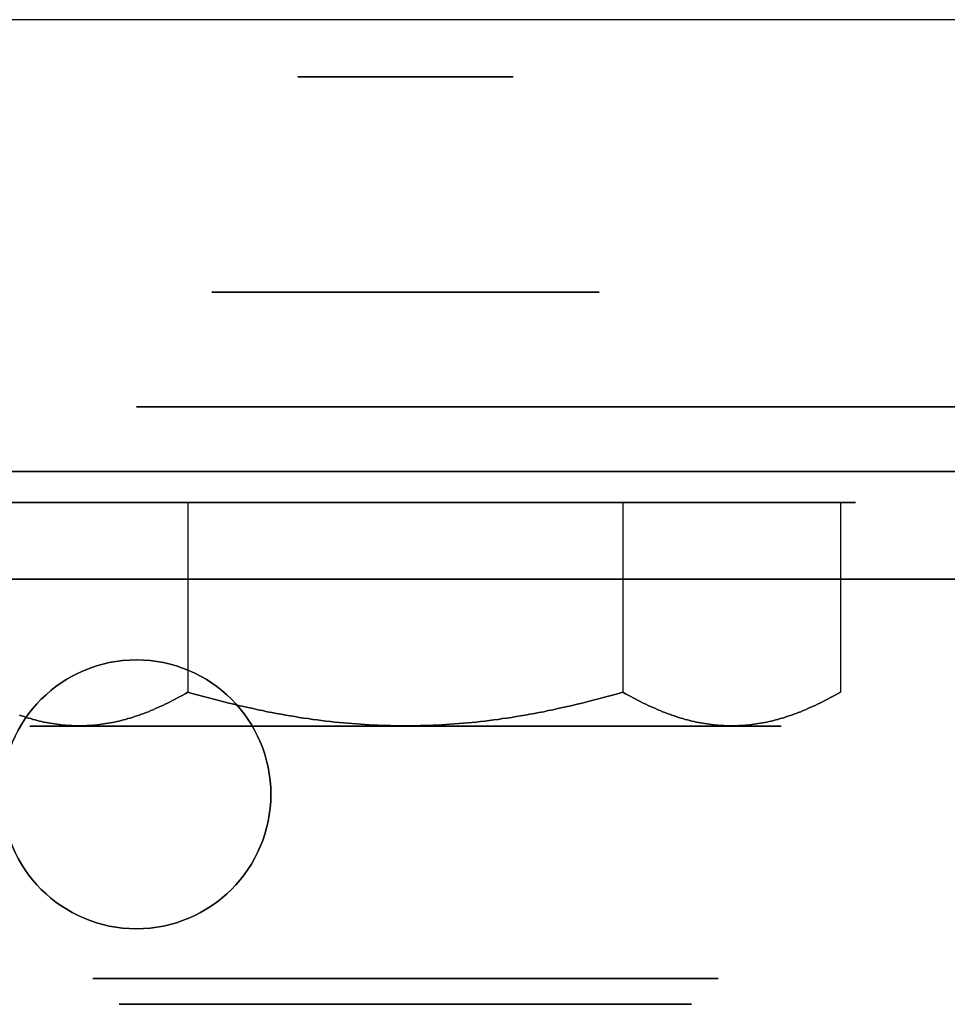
# Model space of a CAD drawing. Extents: x -4.2 to 4.1, y -6.8 to 5.8.
# Tile 16 of 214: x -3.1 to -2.1, y -5.6 to -4.5. Entities that reach past the tile are written whole.
import ezdxf

# ---------------------------------------------------------------- set-up
doc = ezdxf.new("R2010")
doc.units = 0
doc.layers.get('0').update_dxf_attribs({"linetype": 'CONTINUOUS'})

# ---------------------------------------------------------------- blocks, each defined once
blk = doc.blocks.new('*U1')
for p, q in [((0.93, -4.475, 4.425), (-3.195, -4.475, 4.425)), ((0.93, -4.475, 4.435), (-3.195, -4.475, 4.435)), ((4, -5, 4.425), (-4, -5, 4.425)), ((4, -5, 4.425), (-4, -5, 4.425)), ((3.5, -5), (-3.5, -5)), ((-2.9401, -5.036, 3.3125), (-2.9401, -5.2563, 3.3125)), ((-2.9401, -5.036, 3.3125), (-2.4349, -5.036, 3.3125)), ((-2.4349, -5.036, 3.3125), (-2.4349, -5.2563, 3.3125)), ((-4, -5.125, 4.3), (4, -5.125, 4.3))]:
    blk.add_line(p, q)
at = {"extrusion": (0, -1, 0)}
for p, q in [((0.93, -4.475, 4.435), (-3.195, -4.475, 4.435)), ((0.93, -4.475, 4.425), (-3.195, -4.475, 4.425)), ((4, -5, 3.925), (-4, -5, 3.925)), ((3.5, -5), (-3.5, -5)), ((-2.9401, -5.036, 2.4375), (-3.1927, -5.036, 2.875)), ((-3.1927, -5.036, 2.875), (-2.9401, -5.036, 3.3125)), ((-2.4349, -5.036, 2.4375), (-2.9401, -5.036, 2.4375)), ((-2.9401, -5.036, 3.3125), (-2.4349, -5.036, 3.3125)), ((-2.1823, -5.036, 2.875), (-2.4349, -5.036, 2.4375)), ((-2.4349, -5.036, 3.3125), (-2.1823, -5.036, 2.875)), ((-4, -5.125, 4.3), (4, -5.125, 4.3)), ((4, -5.125, 3.925), (-4, -5.125, 3.925))]:
    blk.add_line(p, q, dxfattribs=at)
at = {"extrusion": (0, 0, -1)}
for p, q in [((4, -5, 3.925), (-4, -5, 3.925)), ((-2.9401, -5.036, 2.4375), (-2.9401, -5.2563, 2.4375)), ((-2.4349, -5.036, 2.4375), (-2.9401, -5.036, 2.4375)), ((-2.4349, -5.036, 2.4375), (-2.4349, -5.2563, 2.4375)), ((4, -5.125, 3.925), (-4, -5.125, 3.925))]:
    blk.add_line(p, q, dxfattribs=at)
at = {"extrusion": (-0.866025, 0, 0.5)}
for p, q in [((-3.1927, -5.036, 2.875), (-2.9401, -5.036, 3.3125)), ((-2.9401, -5.036, 3.3125), (-2.9401, -5.2563, 3.3125))]:
    blk.add_line(p, q, dxfattribs=at)
at = {"extrusion": (-0.866025, 0, -0.5)}
for q in [(-3.1927, -5.036, 2.875), (-2.9401, -5.2563, 2.4375)]:
    blk.add_line((-2.9401, -5.036, 2.4375), q, dxfattribs=at)
at = {"extrusion": (0.866025, 0, 0.5)}
for p, q in [((-2.4349, -5.036, 3.3125), (-2.4349, -5.2563, 3.3125)), ((-2.4349, -5.036, 3.3125), (-2.1823, -5.036, 2.875)), ((-2.1823, -5.036, 2.875), (-2.1823, -5.2563, 2.875))]:
    blk.add_line(p, q, dxfattribs=at)
at = {"extrusion": (0.866025, 0, -0.5)}
for p, q in [((-2.4349, -5.036, 2.4375), (-2.4349, -5.2563, 2.4375)), ((-2.1823, -5.036, 2.875), (-2.4349, -5.036, 2.4375)), ((-2.1823, -5.036, 2.875), (-2.1823, -5.2563, 2.875))]:
    blk.add_line(p, q, dxfattribs=at)
for points in [[(-2.9401, -5.2564, 2.4375), (-2.9432, -5.2581, 2.4428), (-2.9462, -5.2598, 2.448), (-2.9492, -5.2614, 2.4532), (-2.9522, -5.263, 2.4584), (-2.9551, -5.2646, 2.4635), (-2.958, -5.2661, 2.4686), (-2.9609, -5.2676, 2.4736), (-2.9638, -5.269, 2.4786), (-2.9667, -5.2704, 2.4835), (-2.9695, -5.2718, 2.4884), (-2.9723, -5.2731, 2.4933), (-2.9751, -5.2743, 2.4982), (-2.9779, -5.2755, 2.503), (-2.9806, -5.2767, 2.5078), (-2.9834, -5.2778, 2.5125), (-2.9861, -5.279, 2.5172), (-2.9888, -5.28, 2.5219), (-2.9915, -5.281, 2.5266), (-2.9942, -5.282, 2.5312), (-2.9968, -5.283, 2.5358), (-2.9995, -5.2839, 2.5404), (-3.0021, -5.2847, 2.5449), (-3.0047, -5.2856, 2.5495), (-3.0074, -5.2864, 2.554), (-3.0099, -5.2871, 2.5585), (-3.0125, -5.2879, 2.563), (-3.0151, -5.2886, 2.5674), (-3.0177, -5.2892, 2.5719), (-3.0202, -5.2899, 2.5763), (-3.0228, -5.2904, 2.5807), (-3.0253, -5.291, 2.5851), (-3.0278, -5.2915, 2.5895), (-3.0304, -5.292, 2.5939), (-3.0329, -5.2925, 2.5982), (-3.0354, -5.2929, 2.6025), (-3.0379, -5.2933, 2.6069), (-3.0404, -5.2936, 2.6112), (-3.0429, -5.294, 2.6155), (-3.0454, -5.2943, 2.6198), (-3.0478, -5.2945, 2.6241), (-3.0503, -5.2947, 2.6284), (-3.0528, -5.2949, 2.6327), (-3.0553, -5.2951, 2.637), (-3.0577, -5.2952, 2.6413), (-3.0602, -5.2953, 2.6456), (-3.0627, -5.2954, 2.6498), (-3.0652, -5.2954, 2.6541), (-3.0676, -5.2954, 2.6584), (-3.0701, -5.2954, 2.6627), (-3.0726, -5.2953, 2.6669), (-3.075, -5.2952, 2.6712), (-3.0775, -5.2951, 2.6755), (-3.08, -5.2949, 2.6798), (-3.0825, -5.2947, 2.6841), (-3.0849, -5.2945, 2.6884), (-3.0874, -5.2943, 2.6927), (-3.0899, -5.294, 2.697), (-3.0924, -5.2936, 2.7013), (-3.0949, -5.2933, 2.7056), (-3.0974, -5.2929, 2.71), (-3.0999, -5.2925, 2.7143), (-3.1024, -5.292, 2.7186), (-3.1049, -5.2915, 2.723), (-3.1075, -5.291, 2.7274), (-3.11, -5.2904, 2.7318), (-3.1126, -5.2899, 2.7362), (-3.1151, -5.2892, 2.7406), (-3.1177, -5.2886, 2.7451), (-3.1202, -5.2879, 2.7495), (-3.1228, -5.2871, 2.754), (-3.1254, -5.2864, 2.7585), (-3.128, -5.2856, 2.763), (-3.1307, -5.2847, 2.7676), (-3.1333, -5.2839, 2.7721), (-3.1359, -5.283, 2.7767)], [(-3.1359, -5.283, 2.9733), (-3.1333, -5.2839, 2.9779), (-3.1307, -5.2847, 2.9824), (-3.128, -5.2856, 2.987), (-3.1254, -5.2864, 2.9915), (-3.1228, -5.2871, 2.996), (-3.1202, -5.2879, 3.0005), (-3.1177, -5.2886, 3.0049), (-3.1151, -5.2892, 3.0094), (-3.1126, -5.2899, 3.0138), (-3.11, -5.2904, 3.0182), (-3.1075, -5.291, 3.0226), (-3.1049, -5.2915, 3.027), (-3.1024, -5.292, 3.0314), (-3.0999, -5.2925, 3.0357), (-3.0974, -5.2929, 3.04), (-3.0949, -5.2933, 3.0444), (-3.0924, -5.2936, 3.0487), (-3.0899, -5.294, 3.053), (-3.0874, -5.2943, 3.0573), (-3.0849, -5.2945, 3.0616), (-3.0825, -5.2947, 3.0659), (-3.08, -5.2949, 3.0702), (-3.0775, -5.2951, 3.0745), (-3.075, -5.2952, 3.0788), (-3.0726, -5.2953, 3.0831), (-3.0701, -5.2954, 3.0873), (-3.0676, -5.2954, 3.0916), (-3.0652, -5.2954, 3.0959), (-3.0627, -5.2954, 3.1002), (-3.0602, -5.2953, 3.1044), (-3.0577, -5.2952, 3.1087), (-3.0553, -5.2951, 3.113), (-3.0528, -5.2949, 3.1173), (-3.0503, -5.2947, 3.1216), (-3.0478, -5.2945, 3.1259), (-3.0454, -5.2943, 3.1302), (-3.0429, -5.294, 3.1345), (-3.0404, -5.2936, 3.1388), (-3.0379, -5.2933, 3.1431), (-3.0354, -5.2929, 3.1475), (-3.0329, -5.2925, 3.1518), (-3.0304, -5.292, 3.1561), (-3.0278, -5.2915, 3.1605), (-3.0253, -5.291, 3.1649), (-3.0228, -5.2904, 3.1693), (-3.0202, -5.2899, 3.1737), (-3.0177, -5.2892, 3.1781), (-3.0151, -5.2886, 3.1826), (-3.0125, -5.2879, 3.187), (-3.0099, -5.2871, 3.1915), (-3.0074, -5.2864, 3.196), (-3.0047, -5.2856, 3.2005), (-3.0021, -5.2847, 3.2051), (-2.9995, -5.2839, 3.2096), (-2.9968, -5.283, 3.2142), (-2.9942, -5.282, 3.2188), (-2.9915, -5.281, 3.2234), (-2.9888, -5.28, 3.2281), (-2.9861, -5.279, 3.2328), (-2.9834, -5.2778, 3.2375), (-2.9806, -5.2767, 3.2422), (-2.9779, -5.2755, 3.247), (-2.9751, -5.2743, 3.2518), (-2.9723, -5.2731, 3.2567), (-2.9695, -5.2718, 3.2616), (-2.9667, -5.2704, 3.2665), (-2.9638, -5.269, 3.2714), (-2.9609, -5.2676, 3.2764), (-2.958, -5.2661, 3.2814), (-2.9551, -5.2646, 3.2865), (-2.9522, -5.263, 3.2916), (-2.9492, -5.2614, 3.2968), (-2.9462, -5.2598, 3.302), (-2.9432, -5.2581, 3.3072), (-2.9401, -5.2564, 3.3125)], [(-3.1359, -5.283, 2.9733), (-3.1333, -5.2839, 2.9779), (-3.1307, -5.2847, 2.9824), (-3.128, -5.2856, 2.987), (-3.1254, -5.2864, 2.9915), (-3.1228, -5.2871, 2.996), (-3.1202, -5.2879, 3.0005), (-3.1177, -5.2886, 3.0049), (-3.1151, -5.2892, 3.0094), (-3.1126, -5.2899, 3.0138), (-3.11, -5.2904, 3.0182), (-3.1075, -5.291, 3.0226), (-3.1049, -5.2915, 3.027), (-3.1024, -5.292, 3.0314), (-3.0999, -5.2925, 3.0357), (-3.0974, -5.2929, 3.04), (-3.0949, -5.2933, 3.0444), (-3.0924, -5.2936, 3.0487), (-3.0899, -5.294, 3.053), (-3.0874, -5.2943, 3.0573), (-3.0849, -5.2945, 3.0616), (-3.0825, -5.2947, 3.0659), (-3.08, -5.2949, 3.0702), (-3.0775, -5.2951, 3.0745), (-3.075, -5.2952, 3.0788), (-3.0726, -5.2953, 3.0831), (-3.0701, -5.2954, 3.0873), (-3.0676, -5.2954, 3.0916), (-3.0652, -5.2954, 3.0959), (-3.0627, -5.2954, 3.1002), (-3.0602, -5.2953, 3.1044), (-3.0577, -5.2952, 3.1087), (-3.0553, -5.2951, 3.113), (-3.0528, -5.2949, 3.1173), (-3.0503, -5.2947, 3.1216), (-3.0478, -5.2945, 3.1259), (-3.0454, -5.2943, 3.1302), (-3.0429, -5.294, 3.1345), (-3.0404, -5.2936, 3.1388), (-3.0379, -5.2933, 3.1431), (-3.0354, -5.2929, 3.1475), (-3.0329, -5.2925, 3.1518), (-3.0304, -5.292, 3.1561), (-3.0278, -5.2915, 3.1605), (-3.0253, -5.291, 3.1649), (-3.0228, -5.2904, 3.1693), (-3.0202, -5.2899, 3.1737), (-3.0177, -5.2892, 3.1781), (-3.0151, -5.2886, 3.1826), (-3.0125, -5.2879, 3.187), (-3.0099, -5.2871, 3.1915), (-3.0074, -5.2864, 3.196), (-3.0047, -5.2856, 3.2005), (-3.0021, -5.2847, 3.2051), (-2.9995, -5.2839, 3.2096), (-2.9968, -5.283, 3.2142), (-2.9942, -5.282, 3.2188), (-2.9915, -5.281, 3.2234), (-2.9888, -5.28, 3.2281), (-2.9861, -5.279, 3.2328), (-2.9834, -5.2778, 3.2375), (-2.9806, -5.2767, 3.2422), (-2.9779, -5.2755, 3.247), (-2.9751, -5.2743, 3.2518), (-2.9723, -5.2731, 3.2567), (-2.9695, -5.2718, 3.2616), (-2.9667, -5.2704, 3.2665), (-2.9638, -5.269, 3.2714), (-2.9609, -5.2676, 3.2764), (-2.958, -5.2661, 3.2814), (-2.9551, -5.2646, 3.2865), (-2.9522, -5.263, 3.2916), (-2.9492, -5.2614, 3.2968), (-2.9462, -5.2598, 3.302), (-2.9432, -5.2581, 3.3072), (-2.9401, -5.2564, 3.3125)], [(-2.9401, -5.2564, 2.4375), (-2.9432, -5.2581, 2.4428), (-2.9462, -5.2598, 2.448), (-2.9492, -5.2614, 2.4532), (-2.9522, -5.263, 2.4584), (-2.9551, -5.2646, 2.4635), (-2.958, -5.2661, 2.4686), (-2.9609, -5.2676, 2.4736), (-2.9638, -5.269, 2.4786), (-2.9667, -5.2704, 2.4835), (-2.9695, -5.2718, 2.4884), (-2.9723, -5.2731, 2.4933), (-2.9751, -5.2743, 2.4982), (-2.9779, -5.2755, 2.503), (-2.9806, -5.2767, 2.5078), (-2.9834, -5.2778, 2.5125), (-2.9861, -5.279, 2.5172), (-2.9888, -5.28, 2.5219), (-2.9915, -5.281, 2.5266), (-2.9942, -5.282, 2.5312), (-2.9968, -5.283, 2.5358), (-2.9995, -5.2839, 2.5404), (-3.0021, -5.2847, 2.5449), (-3.0047, -5.2856, 2.5495), (-3.0074, -5.2864, 2.554), (-3.0099, -5.2871, 2.5585), (-3.0125, -5.2879, 2.563), (-3.0151, -5.2886, 2.5674), (-3.0177, -5.2892, 2.5719), (-3.0202, -5.2899, 2.5763), (-3.0228, -5.2904, 2.5807), (-3.0253, -5.291, 2.5851), (-3.0278, -5.2915, 2.5895), (-3.0304, -5.292, 2.5939), (-3.0329, -5.2925, 2.5982), (-3.0354, -5.2929, 2.6025), (-3.0379, -5.2933, 2.6069), (-3.0404, -5.2936, 2.6112), (-3.0429, -5.294, 2.6155), (-3.0454, -5.2943, 2.6198), (-3.0478, -5.2945, 2.6241), (-3.0503, -5.2947, 2.6284), (-3.0528, -5.2949, 2.6327), (-3.0553, -5.2951, 2.637), (-3.0577, -5.2952, 2.6413), (-3.0602, -5.2953, 2.6456), (-3.0627, -5.2954, 2.6498), (-3.0652, -5.2954, 2.6541), (-3.0676, -5.2954, 2.6584), (-3.0701, -5.2954, 2.6627), (-3.0726, -5.2953, 2.6669), (-3.075, -5.2952, 2.6712), (-3.0775, -5.2951, 2.6755), (-3.08, -5.2949, 2.6798), (-3.0825, -5.2947, 2.6841), (-3.0849, -5.2945, 2.6884), (-3.0874, -5.2943, 2.6927), (-3.0899, -5.294, 2.697), (-3.0924, -5.2936, 2.7013), (-3.0949, -5.2933, 2.7056), (-3.0974, -5.2929, 2.71), (-3.0999, -5.2925, 2.7143), (-3.1024, -5.292, 2.7186), (-3.1049, -5.2915, 2.723), (-3.1075, -5.291, 2.7274), (-3.11, -5.2904, 2.7318), (-3.1126, -5.2899, 2.7362), (-3.1151, -5.2892, 2.7406), (-3.1177, -5.2886, 2.7451), (-3.1202, -5.2879, 2.7495), (-3.1228, -5.2871, 2.754), (-3.1254, -5.2864, 2.7585), (-3.128, -5.2856, 2.763), (-3.1307, -5.2847, 2.7676), (-3.1333, -5.2839, 2.7721), (-3.1359, -5.283, 2.7767)], [(-2.4349, -5.2564, 2.4375), (-2.441, -5.2581, 2.4375), (-2.4471, -5.2598, 2.4375), (-2.4531, -5.2614, 2.4375), (-2.459, -5.263, 2.4375), (-2.4649, -5.2646, 2.4375), (-2.4708, -5.2661, 2.4375), (-2.4766, -5.2676, 2.4375), (-2.4823, -5.269, 2.4375), (-2.4881, -5.2704, 2.4375), (-2.4937, -5.2718, 2.4375), (-2.4994, -5.2731, 2.4375), (-2.505, -5.2743, 2.4375), (-2.5105, -5.2755, 2.4375), (-2.516, -5.2767, 2.4375), (-2.5215, -5.2778, 2.4375), (-2.5269, -5.279, 2.4375), (-2.5324, -5.28, 2.4375), (-2.5377, -5.281, 2.4375), (-2.5431, -5.282, 2.4375), (-2.5484, -5.283, 2.4375), (-2.5537, -5.2839, 2.4375), (-2.559, -5.2847, 2.4375), (-2.5642, -5.2856, 2.4375), (-2.5694, -5.2864, 2.4375), (-2.5746, -5.2871, 2.4375), (-2.5798, -5.2879, 2.4375), (-2.5849, -5.2886, 2.4375), (-2.5901, -5.2892, 2.4375), (-2.5952, -5.2899, 2.4375), (-2.6003, -5.2904, 2.4375), (-2.6054, -5.291, 2.4375), (-2.6104, -5.2915, 2.4375), (-2.6155, -5.292, 2.4375), (-2.6205, -5.2925, 2.4375), (-2.6255, -5.2929, 2.4375), (-2.6305, -5.2933, 2.4375), (-2.6355, -5.2936, 2.4375), (-2.6405, -5.294, 2.4375), (-2.6454, -5.2943, 2.4375), (-2.6504, -5.2945, 2.4375), (-2.6554, -5.2947, 2.4375), (-2.6603, -5.2949, 2.4375), (-2.6653, -5.2951, 2.4375), (-2.6702, -5.2952, 2.4375), (-2.6752, -5.2953, 2.4375), (-2.6801, -5.2954, 2.4375), (-2.685, -5.2954, 2.4375), (-2.69, -5.2954, 2.4375), (-2.6949, -5.2954, 2.4375), (-2.6998, -5.2953, 2.4375), (-2.7048, -5.2952, 2.4375), (-2.7097, -5.2951, 2.4375), (-2.7147, -5.2949, 2.4375), (-2.7196, -5.2947, 2.4375), (-2.7246, -5.2945, 2.4375), (-2.7296, -5.2943, 2.4375), (-2.7345, -5.294, 2.4375), (-2.7395, -5.2936, 2.4375), (-2.7445, -5.2933, 2.4375), (-2.7495, -5.2929, 2.4375), (-2.7545, -5.2925, 2.4375), (-2.7595, -5.292, 2.4375), (-2.7646, -5.2915, 2.4375), (-2.7696, -5.291, 2.4375), (-2.7747, -5.2904, 2.4375), (-2.7798, -5.2899, 2.4375), (-2.7849, -5.2892, 2.4375), (-2.7901, -5.2886, 2.4375), (-2.7952, -5.2879, 2.4375), (-2.8004, -5.2871, 2.4375), (-2.8056, -5.2864, 2.4375), (-2.8108, -5.2856, 2.4375), (-2.816, -5.2847, 2.4375), (-2.8213, -5.2839, 2.4375), (-2.8266, -5.283, 2.4375), (-2.8319, -5.282, 2.4375), (-2.8373, -5.281, 2.4375), (-2.8426, -5.28, 2.4375), (-2.8481, -5.279, 2.4375), (-2.8535, -5.2778, 2.4375), (-2.859, -5.2767, 2.4375), (-2.8645, -5.2755, 2.4375), (-2.87, -5.2743, 2.4375), (-2.8756, -5.2731, 2.4375), (-2.8813, -5.2718, 2.4375), (-2.8869, -5.2704, 2.4375), (-2.8927, -5.269, 2.4375), (-2.8984, -5.2676, 2.4375), (-2.9042, -5.2661, 2.4375), (-2.9101, -5.2646, 2.4375), (-2.916, -5.263, 2.4375), (-2.9219, -5.2614, 2.4375), (-2.9279, -5.2598, 2.4375), (-2.934, -5.2581, 2.4375), (-2.9401, -5.2564, 2.4375)], [(-2.9401, -5.2564, 3.3125), (-2.934, -5.2581, 3.3125), (-2.9279, -5.2598, 3.3125), (-2.9219, -5.2614, 3.3125), (-2.916, -5.263, 3.3125), (-2.9101, -5.2646, 3.3125), (-2.9042, -5.2661, 3.3125), (-2.8984, -5.2676, 3.3125), (-2.8927, -5.269, 3.3125), (-2.8869, -5.2704, 3.3125), (-2.8813, -5.2718, 3.3125), (-2.8756, -5.2731, 3.3125), (-2.87, -5.2743, 3.3125), (-2.8645, -5.2755, 3.3125), (-2.859, -5.2767, 3.3125), (-2.8535, -5.2778, 3.3125), (-2.8481, -5.279, 3.3125), (-2.8426, -5.28, 3.3125), (-2.8373, -5.281, 3.3125), (-2.8319, -5.282, 3.3125), (-2.8266, -5.283, 3.3125), (-2.8213, -5.2839, 3.3125), (-2.816, -5.2847, 3.3125), (-2.8108, -5.2856, 3.3125), (-2.8056, -5.2864, 3.3125), (-2.8004, -5.2871, 3.3125), (-2.7952, -5.2879, 3.3125), (-2.7901, -5.2886, 3.3125), (-2.7849, -5.2892, 3.3125), (-2.7798, -5.2899, 3.3125), (-2.7747, -5.2904, 3.3125), (-2.7696, -5.291, 3.3125), (-2.7646, -5.2915, 3.3125), (-2.7595, -5.292, 3.3125), (-2.7545, -5.2925, 3.3125), (-2.7495, -5.2929, 3.3125), (-2.7445, -5.2933, 3.3125), (-2.7395, -5.2936, 3.3125), (-2.7345, -5.294, 3.3125), (-2.7296, -5.2943, 3.3125), (-2.7246, -5.2945, 3.3125), (-2.7196, -5.2947, 3.3125), (-2.7147, -5.2949, 3.3125), (-2.7097, -5.2951, 3.3125), (-2.7048, -5.2952, 3.3125), (-2.6998, -5.2953, 3.3125), (-2.6949, -5.2954, 3.3125), (-2.69, -5.2954, 3.3125), (-2.685, -5.2954, 3.3125), (-2.6801, -5.2954, 3.3125), (-2.6752, -5.2953, 3.3125), (-2.6702, -5.2952, 3.3125), (-2.6653, -5.2951, 3.3125), (-2.6603, -5.2949, 3.3125), (-2.6554, -5.2947, 3.3125), (-2.6504, -5.2945, 3.3125), (-2.6454, -5.2943, 3.3125), (-2.6405, -5.294, 3.3125), (-2.6355, -5.2936, 3.3125), (-2.6305, -5.2933, 3.3125), (-2.6255, -5.2929, 3.3125), (-2.6205, -5.2925, 3.3125), (-2.6155, -5.292, 3.3125), (-2.6104, -5.2915, 3.3125), (-2.6054, -5.291, 3.3125), (-2.6003, -5.2904, 3.3125), (-2.5952, -5.2899, 3.3125), (-2.5901, -5.2892, 3.3125), (-2.5849, -5.2886, 3.3125), (-2.5798, -5.2879, 3.3125), (-2.5746, -5.2871, 3.3125), (-2.5694, -5.2864, 3.3125), (-2.5642, -5.2856, 3.3125), (-2.559, -5.2847, 3.3125), (-2.5537, -5.2839, 3.3125), (-2.5484, -5.283, 3.3125), (-2.5431, -5.282, 3.3125), (-2.5377, -5.281, 3.3125), (-2.5324, -5.28, 3.3125), (-2.5269, -5.279, 3.3125), (-2.5215, -5.2778, 3.3125), (-2.516, -5.2767, 3.3125), (-2.5105, -5.2755, 3.3125), (-2.505, -5.2743, 3.3125), (-2.4994, -5.2731, 3.3125), (-2.4937, -5.2718, 3.3125), (-2.4881, -5.2704, 3.3125), (-2.4823, -5.269, 3.3125), (-2.4766, -5.2676, 3.3125), (-2.4708, -5.2661, 3.3125), (-2.4649, -5.2646, 3.3125), (-2.459, -5.263, 3.3125), (-2.4531, -5.2614, 3.3125), (-2.4471, -5.2598, 3.3125), (-2.441, -5.2581, 3.3125), (-2.4349, -5.2564, 3.3125)], [(-2.9401, -5.2564, 3.3125), (-2.934, -5.2581, 3.3125), (-2.9279, -5.2598, 3.3125), (-2.9219, -5.2614, 3.3125), (-2.916, -5.263, 3.3125), (-2.9101, -5.2646, 3.3125), (-2.9042, -5.2661, 3.3125), (-2.8984, -5.2676, 3.3125), (-2.8927, -5.269, 3.3125), (-2.8869, -5.2704, 3.3125), (-2.8813, -5.2718, 3.3125), (-2.8756, -5.2731, 3.3125), (-2.87, -5.2743, 3.3125), (-2.8645, -5.2755, 3.3125), (-2.859, -5.2767, 3.3125), (-2.8535, -5.2778, 3.3125), (-2.8481, -5.279, 3.3125), (-2.8426, -5.28, 3.3125), (-2.8373, -5.281, 3.3125), (-2.8319, -5.282, 3.3125), (-2.8266, -5.283, 3.3125), (-2.8213, -5.2839, 3.3125), (-2.816, -5.2847, 3.3125), (-2.8108, -5.2856, 3.3125), (-2.8056, -5.2864, 3.3125), (-2.8004, -5.2871, 3.3125), (-2.7952, -5.2879, 3.3125), (-2.7901, -5.2886, 3.3125), (-2.7849, -5.2892, 3.3125), (-2.7798, -5.2899, 3.3125), (-2.7747, -5.2904, 3.3125), (-2.7696, -5.291, 3.3125), (-2.7646, -5.2915, 3.3125), (-2.7595, -5.292, 3.3125), (-2.7545, -5.2925, 3.3125), (-2.7495, -5.2929, 3.3125), (-2.7445, -5.2933, 3.3125), (-2.7395, -5.2936, 3.3125), (-2.7345, -5.294, 3.3125), (-2.7296, -5.2943, 3.3125), (-2.7246, -5.2945, 3.3125), (-2.7196, -5.2947, 3.3125), (-2.7147, -5.2949, 3.3125), (-2.7097, -5.2951, 3.3125), (-2.7048, -5.2952, 3.3125), (-2.6998, -5.2953, 3.3125), (-2.6949, -5.2954, 3.3125), (-2.69, -5.2954, 3.3125), (-2.685, -5.2954, 3.3125), (-2.6801, -5.2954, 3.3125), (-2.6752, -5.2953, 3.3125), (-2.6702, -5.2952, 3.3125), (-2.6653, -5.2951, 3.3125), (-2.6603, -5.2949, 3.3125), (-2.6554, -5.2947, 3.3125), (-2.6504, -5.2945, 3.3125), (-2.6454, -5.2943, 3.3125), (-2.6405, -5.294, 3.3125), (-2.6355, -5.2936, 3.3125), (-2.6305, -5.2933, 3.3125), (-2.6255, -5.2929, 3.3125), (-2.6205, -5.2925, 3.3125), (-2.6155, -5.292, 3.3125), (-2.6104, -5.2915, 3.3125), (-2.6054, -5.291, 3.3125), (-2.6003, -5.2904, 3.3125), (-2.5952, -5.2899, 3.3125), (-2.5901, -5.2892, 3.3125), (-2.5849, -5.2886, 3.3125), (-2.5798, -5.2879, 3.3125), (-2.5746, -5.2871, 3.3125), (-2.5694, -5.2864, 3.3125), (-2.5642, -5.2856, 3.3125), (-2.559, -5.2847, 3.3125), (-2.5537, -5.2839, 3.3125), (-2.5484, -5.283, 3.3125), (-2.5431, -5.282, 3.3125), (-2.5377, -5.281, 3.3125), (-2.5324, -5.28, 3.3125), (-2.5269, -5.279, 3.3125), (-2.5215, -5.2778, 3.3125), (-2.516, -5.2767, 3.3125), (-2.5105, -5.2755, 3.3125), (-2.505, -5.2743, 3.3125), (-2.4994, -5.2731, 3.3125), (-2.4937, -5.2718, 3.3125), (-2.4881, -5.2704, 3.3125), (-2.4823, -5.269, 3.3125), (-2.4766, -5.2676, 3.3125), (-2.4708, -5.2661, 3.3125), (-2.4649, -5.2646, 3.3125), (-2.459, -5.263, 3.3125), (-2.4531, -5.2614, 3.3125), (-2.4471, -5.2598, 3.3125), (-2.441, -5.2581, 3.3125), (-2.4349, -5.2564, 3.3125)], [(-2.4349, -5.2564, 2.4375), (-2.441, -5.2581, 2.4375), (-2.4471, -5.2598, 2.4375), (-2.4531, -5.2614, 2.4375), (-2.459, -5.263, 2.4375), (-2.4649, -5.2646, 2.4375), (-2.4708, -5.2661, 2.4375), (-2.4766, -5.2676, 2.4375), (-2.4823, -5.269, 2.4375), (-2.4881, -5.2704, 2.4375), (-2.4937, -5.2718, 2.4375), (-2.4994, -5.2731, 2.4375), (-2.505, -5.2743, 2.4375), (-2.5105, -5.2755, 2.4375), (-2.516, -5.2767, 2.4375), (-2.5215, -5.2778, 2.4375), (-2.5269, -5.279, 2.4375), (-2.5324, -5.28, 2.4375), (-2.5377, -5.281, 2.4375), (-2.5431, -5.282, 2.4375), (-2.5484, -5.283, 2.4375), (-2.5537, -5.2839, 2.4375), (-2.559, -5.2847, 2.4375), (-2.5642, -5.2856, 2.4375), (-2.5694, -5.2864, 2.4375), (-2.5746, -5.2871, 2.4375), (-2.5798, -5.2879, 2.4375), (-2.5849, -5.2886, 2.4375), (-2.5901, -5.2892, 2.4375), (-2.5952, -5.2899, 2.4375), (-2.6003, -5.2904, 2.4375), (-2.6054, -5.291, 2.4375), (-2.6104, -5.2915, 2.4375), (-2.6155, -5.292, 2.4375), (-2.6205, -5.2925, 2.4375), (-2.6255, -5.2929, 2.4375), (-2.6305, -5.2933, 2.4375), (-2.6355, -5.2936, 2.4375), (-2.6405, -5.294, 2.4375), (-2.6454, -5.2943, 2.4375), (-2.6504, -5.2945, 2.4375), (-2.6554, -5.2947, 2.4375), (-2.6603, -5.2949, 2.4375), (-2.6653, -5.2951, 2.4375), (-2.6702, -5.2952, 2.4375), (-2.6752, -5.2953, 2.4375), (-2.6801, -5.2954, 2.4375), (-2.685, -5.2954, 2.4375), (-2.69, -5.2954, 2.4375), (-2.6949, -5.2954, 2.4375), (-2.6998, -5.2953, 2.4375), (-2.7048, -5.2952, 2.4375), (-2.7097, -5.2951, 2.4375), (-2.7147, -5.2949, 2.4375), (-2.7196, -5.2947, 2.4375), (-2.7246, -5.2945, 2.4375), (-2.7296, -5.2943, 2.4375), (-2.7345, -5.294, 2.4375), (-2.7395, -5.2936, 2.4375), (-2.7445, -5.2933, 2.4375), (-2.7495, -5.2929, 2.4375), (-2.7545, -5.2925, 2.4375), (-2.7595, -5.292, 2.4375), (-2.7646, -5.2915, 2.4375), (-2.7696, -5.291, 2.4375), (-2.7747, -5.2904, 2.4375), (-2.7798, -5.2899, 2.4375), (-2.7849, -5.2892, 2.4375), (-2.7901, -5.2886, 2.4375), (-2.7952, -5.2879, 2.4375), (-2.8004, -5.2871, 2.4375), (-2.8056, -5.2864, 2.4375), (-2.8108, -5.2856, 2.4375), (-2.816, -5.2847, 2.4375), (-2.8213, -5.2839, 2.4375), (-2.8266, -5.283, 2.4375), (-2.8319, -5.282, 2.4375), (-2.8373, -5.281, 2.4375), (-2.8426, -5.28, 2.4375), (-2.8481, -5.279, 2.4375), (-2.8535, -5.2778, 2.4375), (-2.859, -5.2767, 2.4375), (-2.8645, -5.2755, 2.4375), (-2.87, -5.2743, 2.4375), (-2.8756, -5.2731, 2.4375), (-2.8813, -5.2718, 2.4375), (-2.8869, -5.2704, 2.4375), (-2.8927, -5.269, 2.4375), (-2.8984, -5.2676, 2.4375), (-2.9042, -5.2661, 2.4375), (-2.9101, -5.2646, 2.4375), (-2.916, -5.263, 2.4375), (-2.9219, -5.2614, 2.4375), (-2.9279, -5.2598, 2.4375), (-2.934, -5.2581, 2.4375), (-2.9401, -5.2564, 2.4375)], [(-2.1823, -5.2564, 2.875), (-2.1854, -5.2581, 2.8697), (-2.1884, -5.2598, 2.8645), (-2.1914, -5.2614, 2.8593), (-2.1944, -5.263, 2.8541), (-2.1973, -5.2646, 2.849), (-2.2003, -5.2661, 2.8439), (-2.2032, -5.2676, 2.8389), (-2.206, -5.269, 2.8339), (-2.2089, -5.2704, 2.829), (-2.2117, -5.2718, 2.8241), (-2.2146, -5.2731, 2.8192), (-2.2173, -5.2743, 2.8143), (-2.2201, -5.2755, 2.8095), (-2.2229, -5.2767, 2.8047), (-2.2256, -5.2778, 2.8), (-2.2283, -5.279, 2.7953), (-2.2311, -5.28, 2.7906), (-2.2337, -5.281, 2.7859), (-2.2364, -5.282, 2.7813), (-2.2391, -5.283, 2.7767), (-2.2417, -5.2839, 2.7721), (-2.2443, -5.2847, 2.7676), (-2.247, -5.2856, 2.763), (-2.2496, -5.2864, 2.7585), (-2.2522, -5.2871, 2.754), (-2.2548, -5.2879, 2.7495), (-2.2573, -5.2886, 2.7451), (-2.2599, -5.2892, 2.7406), (-2.2624, -5.2899, 2.7362), (-2.265, -5.2904, 2.7318), (-2.2675, -5.291, 2.7274), (-2.2701, -5.2915, 2.723), (-2.2726, -5.292, 2.7186), (-2.2751, -5.2925, 2.7143), (-2.2776, -5.2929, 2.71), (-2.2801, -5.2933, 2.7056), (-2.2826, -5.2936, 2.7013), (-2.2851, -5.294, 2.697), (-2.2876, -5.2943, 2.6927), (-2.2901, -5.2945, 2.6884), (-2.2925, -5.2947, 2.6841), (-2.295, -5.2949, 2.6798), (-2.2975, -5.2951, 2.6755), (-2.3, -5.2952, 2.6712), (-2.3024, -5.2953, 2.6669), (-2.3049, -5.2954, 2.6627), (-2.3074, -5.2954, 2.6584), (-2.3098, -5.2954, 2.6541), (-2.3123, -5.2954, 2.6498), (-2.3148, -5.2953, 2.6456), (-2.3173, -5.2952, 2.6413), (-2.3197, -5.2951, 2.637), (-2.3222, -5.2949, 2.6327), (-2.3247, -5.2947, 2.6284), (-2.3272, -5.2945, 2.6241), (-2.3296, -5.2943, 2.6198), (-2.3321, -5.294, 2.6155), (-2.3346, -5.2936, 2.6112), (-2.3371, -5.2933, 2.6069), (-2.3396, -5.2929, 2.6025), (-2.3421, -5.2925, 2.5982), (-2.3446, -5.292, 2.5939), (-2.3472, -5.2915, 2.5895), (-2.3497, -5.291, 2.5851), (-2.3522, -5.2904, 2.5807), (-2.3548, -5.2899, 2.5763), (-2.3573, -5.2892, 2.5719), (-2.3599, -5.2886, 2.5674), (-2.3625, -5.2879, 2.563), (-2.3651, -5.2871, 2.5585), (-2.3676, -5.2864, 2.554), (-2.3703, -5.2856, 2.5495), (-2.3729, -5.2847, 2.5449), (-2.3755, -5.2839, 2.5404), (-2.3782, -5.283, 2.5358), (-2.3808, -5.282, 2.5312), (-2.3835, -5.281, 2.5266), (-2.3862, -5.28, 2.5219), (-2.3889, -5.279, 2.5172), (-2.3916, -5.2778, 2.5125), (-2.3944, -5.2767, 2.5078), (-2.3971, -5.2755, 2.503), (-2.3999, -5.2743, 2.4982), (-2.4027, -5.2731, 2.4933), (-2.4055, -5.2718, 2.4884), (-2.4083, -5.2704, 2.4835), (-2.4112, -5.269, 2.4786), (-2.4141, -5.2676, 2.4736), (-2.417, -5.2661, 2.4686), (-2.4199, -5.2646, 2.4635), (-2.4228, -5.263, 2.4584), (-2.4258, -5.2614, 2.4532), (-2.4288, -5.2598, 2.448), (-2.4318, -5.2581, 2.4428), (-2.4349, -5.2564, 2.4375)], [(-2.4349, -5.2564, 3.3125), (-2.4318, -5.2581, 3.3072), (-2.4288, -5.2598, 3.302), (-2.4258, -5.2614, 3.2968), (-2.4228, -5.263, 3.2916), (-2.4199, -5.2646, 3.2865), (-2.417, -5.2661, 3.2814), (-2.4141, -5.2676, 3.2764), (-2.4112, -5.269, 3.2714), (-2.4083, -5.2704, 3.2665), (-2.4055, -5.2718, 3.2616), (-2.4027, -5.2731, 3.2567), (-2.3999, -5.2743, 3.2518), (-2.3971, -5.2755, 3.247), (-2.3944, -5.2767, 3.2422), (-2.3916, -5.2778, 3.2375), (-2.3889, -5.279, 3.2328), (-2.3862, -5.28, 3.2281), (-2.3835, -5.281, 3.2234), (-2.3808, -5.282, 3.2188), (-2.3782, -5.283, 3.2142), (-2.3755, -5.2839, 3.2096), (-2.3729, -5.2847, 3.2051), (-2.3703, -5.2856, 3.2005), (-2.3676, -5.2864, 3.196), (-2.3651, -5.2871, 3.1915), (-2.3625, -5.2879, 3.187), (-2.3599, -5.2886, 3.1826), (-2.3573, -5.2892, 3.1781), (-2.3548, -5.2899, 3.1737), (-2.3522, -5.2904, 3.1693), (-2.3497, -5.291, 3.1649), (-2.3472, -5.2915, 3.1605), (-2.3446, -5.292, 3.1561), (-2.3421, -5.2925, 3.1518), (-2.3396, -5.2929, 3.1475), (-2.3371, -5.2933, 3.1431), (-2.3346, -5.2936, 3.1388), (-2.3321, -5.294, 3.1345), (-2.3296, -5.2943, 3.1302), (-2.3272, -5.2945, 3.1259), (-2.3247, -5.2947, 3.1216), (-2.3222, -5.2949, 3.1173), (-2.3197, -5.2951, 3.113), (-2.3173, -5.2952, 3.1087), (-2.3148, -5.2953, 3.1044), (-2.3123, -5.2954, 3.1002), (-2.3098, -5.2954, 3.0959), (-2.3074, -5.2954, 3.0916), (-2.3049, -5.2954, 3.0873), (-2.3024, -5.2953, 3.0831), (-2.3, -5.2952, 3.0788), (-2.2975, -5.2951, 3.0745), (-2.295, -5.2949, 3.0702), (-2.2925, -5.2947, 3.0659), (-2.2901, -5.2945, 3.0616), (-2.2876, -5.2943, 3.0573), (-2.2851, -5.294, 3.053), (-2.2826, -5.2936, 3.0487), (-2.2801, -5.2933, 3.0444), (-2.2776, -5.2929, 3.04), (-2.2751, -5.2925, 3.0357), (-2.2726, -5.292, 3.0314), (-2.2701, -5.2915, 3.027), (-2.2675, -5.291, 3.0226), (-2.265, -5.2904, 3.0182), (-2.2624, -5.2899, 3.0138), (-2.2599, -5.2892, 3.0094), (-2.2573, -5.2886, 3.0049), (-2.2548, -5.2879, 3.0005), (-2.2522, -5.2871, 2.996), (-2.2496, -5.2864, 2.9915), (-2.247, -5.2856, 2.987), (-2.2443, -5.2847, 2.9824), (-2.2417, -5.2839, 2.9779), (-2.2391, -5.283, 2.9733), (-2.2364, -5.282, 2.9687), (-2.2337, -5.281, 2.9641), (-2.2311, -5.28, 2.9594), (-2.2283, -5.279, 2.9547), (-2.2256, -5.2778, 2.95), (-2.2229, -5.2767, 2.9453), (-2.2201, -5.2755, 2.9405), (-2.2173, -5.2743, 2.9357), (-2.2146, -5.2731, 2.9308), (-2.2117, -5.2718, 2.9259), (-2.2089, -5.2704, 2.921), (-2.206, -5.269, 2.9161), (-2.2032, -5.2676, 2.9111), (-2.2003, -5.2661, 2.9061), (-2.1973, -5.2646, 2.901), (-2.1944, -5.263, 2.8959), (-2.1914, -5.2614, 2.8907), (-2.1884, -5.2598, 2.8855), (-2.1854, -5.2581, 2.8803), (-2.1823, -5.2564, 2.875)], [(-2.4349, -5.2564, 3.3125), (-2.4318, -5.2581, 3.3072), (-2.4288, -5.2598, 3.302), (-2.4258, -5.2614, 3.2968), (-2.4228, -5.263, 3.2916), (-2.4199, -5.2646, 3.2865), (-2.417, -5.2661, 3.2814), (-2.4141, -5.2676, 3.2764), (-2.4112, -5.269, 3.2714), (-2.4083, -5.2704, 3.2665), (-2.4055, -5.2718, 3.2616), (-2.4027, -5.2731, 3.2567), (-2.3999, -5.2743, 3.2518), (-2.3971, -5.2755, 3.247), (-2.3944, -5.2767, 3.2422), (-2.3916, -5.2778, 3.2375), (-2.3889, -5.279, 3.2328), (-2.3862, -5.28, 3.2281), (-2.3835, -5.281, 3.2234), (-2.3808, -5.282, 3.2188), (-2.3782, -5.283, 3.2142), (-2.3755, -5.2839, 3.2096), (-2.3729, -5.2847, 3.2051), (-2.3703, -5.2856, 3.2005), (-2.3676, -5.2864, 3.196), (-2.3651, -5.2871, 3.1915), (-2.3625, -5.2879, 3.187), (-2.3599, -5.2886, 3.1826), (-2.3573, -5.2892, 3.1781), (-2.3548, -5.2899, 3.1737), (-2.3522, -5.2904, 3.1693), (-2.3497, -5.291, 3.1649), (-2.3472, -5.2915, 3.1605), (-2.3446, -5.292, 3.1561), (-2.3421, -5.2925, 3.1518), (-2.3396, -5.2929, 3.1475), (-2.3371, -5.2933, 3.1431), (-2.3346, -5.2936, 3.1388), (-2.3321, -5.294, 3.1345), (-2.3296, -5.2943, 3.1302), (-2.3272, -5.2945, 3.1259), (-2.3247, -5.2947, 3.1216), (-2.3222, -5.2949, 3.1173), (-2.3197, -5.2951, 3.113), (-2.3173, -5.2952, 3.1087), (-2.3148, -5.2953, 3.1044), (-2.3123, -5.2954, 3.1002), (-2.3098, -5.2954, 3.0959), (-2.3074, -5.2954, 3.0916), (-2.3049, -5.2954, 3.0873), (-2.3024, -5.2953, 3.0831), (-2.3, -5.2952, 3.0788), (-2.2975, -5.2951, 3.0745), (-2.295, -5.2949, 3.0702), (-2.2925, -5.2947, 3.0659), (-2.2901, -5.2945, 3.0616), (-2.2876, -5.2943, 3.0573), (-2.2851, -5.294, 3.053), (-2.2826, -5.2936, 3.0487), (-2.2801, -5.2933, 3.0444), (-2.2776, -5.2929, 3.04), (-2.2751, -5.2925, 3.0357), (-2.2726, -5.292, 3.0314), (-2.2701, -5.2915, 3.027), (-2.2675, -5.291, 3.0226), (-2.265, -5.2904, 3.0182), (-2.2624, -5.2899, 3.0138), (-2.2599, -5.2892, 3.0094), (-2.2573, -5.2886, 3.0049), (-2.2548, -5.2879, 3.0005), (-2.2522, -5.2871, 2.996), (-2.2496, -5.2864, 2.9915), (-2.247, -5.2856, 2.987), (-2.2443, -5.2847, 2.9824), (-2.2417, -5.2839, 2.9779), (-2.2391, -5.283, 2.9733), (-2.2364, -5.282, 2.9687), (-2.2337, -5.281, 2.9641), (-2.2311, -5.28, 2.9594), (-2.2283, -5.279, 2.9547), (-2.2256, -5.2778, 2.95), (-2.2229, -5.2767, 2.9453), (-2.2201, -5.2755, 2.9405), (-2.2173, -5.2743, 2.9357), (-2.2146, -5.2731, 2.9308), (-2.2117, -5.2718, 2.9259), (-2.2089, -5.2704, 2.921), (-2.206, -5.269, 2.9161), (-2.2032, -5.2676, 2.9111), (-2.2003, -5.2661, 2.9061), (-2.1973, -5.2646, 2.901), (-2.1944, -5.263, 2.8959), (-2.1914, -5.2614, 2.8907), (-2.1884, -5.2598, 2.8855), (-2.1854, -5.2581, 2.8803), (-2.1823, -5.2564, 2.875)], [(-2.1823, -5.2564, 2.875), (-2.1854, -5.2581, 2.8697), (-2.1884, -5.2598, 2.8645), (-2.1914, -5.2614, 2.8593), (-2.1944, -5.263, 2.8541), (-2.1973, -5.2646, 2.849), (-2.2003, -5.2661, 2.8439), (-2.2032, -5.2676, 2.8389), (-2.206, -5.269, 2.8339), (-2.2089, -5.2704, 2.829), (-2.2117, -5.2718, 2.8241), (-2.2146, -5.2731, 2.8192), (-2.2173, -5.2743, 2.8143), (-2.2201, -5.2755, 2.8095), (-2.2229, -5.2767, 2.8047), (-2.2256, -5.2778, 2.8), (-2.2283, -5.279, 2.7953), (-2.2311, -5.28, 2.7906), (-2.2337, -5.281, 2.7859), (-2.2364, -5.282, 2.7813), (-2.2391, -5.283, 2.7767), (-2.2417, -5.2839, 2.7721), (-2.2443, -5.2847, 2.7676), (-2.247, -5.2856, 2.763), (-2.2496, -5.2864, 2.7585), (-2.2522, -5.2871, 2.754), (-2.2548, -5.2879, 2.7495), (-2.2573, -5.2886, 2.7451), (-2.2599, -5.2892, 2.7406), (-2.2624, -5.2899, 2.7362), (-2.265, -5.2904, 2.7318), (-2.2675, -5.291, 2.7274), (-2.2701, -5.2915, 2.723), (-2.2726, -5.292, 2.7186), (-2.2751, -5.2925, 2.7143), (-2.2776, -5.2929, 2.71), (-2.2801, -5.2933, 2.7056), (-2.2826, -5.2936, 2.7013), (-2.2851, -5.294, 2.697), (-2.2876, -5.2943, 2.6927), (-2.2901, -5.2945, 2.6884), (-2.2925, -5.2947, 2.6841), (-2.295, -5.2949, 2.6798), (-2.2975, -5.2951, 2.6755), (-2.3, -5.2952, 2.6712), (-2.3024, -5.2953, 2.6669), (-2.3049, -5.2954, 2.6627), (-2.3074, -5.2954, 2.6584), (-2.3098, -5.2954, 2.6541), (-2.3123, -5.2954, 2.6498), (-2.3148, -5.2953, 2.6456), (-2.3173, -5.2952, 2.6413), (-2.3197, -5.2951, 2.637), (-2.3222, -5.2949, 2.6327), (-2.3247, -5.2947, 2.6284), (-2.3272, -5.2945, 2.6241), (-2.3296, -5.2943, 2.6198), (-2.3321, -5.294, 2.6155), (-2.3346, -5.2936, 2.6112), (-2.3371, -5.2933, 2.6069), (-2.3396, -5.2929, 2.6025), (-2.3421, -5.2925, 2.5982), (-2.3446, -5.292, 2.5939), (-2.3472, -5.2915, 2.5895), (-2.3497, -5.291, 2.5851), (-2.3522, -5.2904, 2.5807), (-2.3548, -5.2899, 2.5763), (-2.3573, -5.2892, 2.5719), (-2.3599, -5.2886, 2.5674), (-2.3625, -5.2879, 2.563), (-2.3651, -5.2871, 2.5585), (-2.3676, -5.2864, 2.554), (-2.3703, -5.2856, 2.5495), (-2.3729, -5.2847, 2.5449), (-2.3755, -5.2839, 2.5404), (-2.3782, -5.283, 2.5358), (-2.3808, -5.282, 2.5312), (-2.3835, -5.281, 2.5266), (-2.3862, -5.28, 2.5219), (-2.3889, -5.279, 2.5172), (-2.3916, -5.2778, 2.5125), (-2.3944, -5.2767, 2.5078), (-2.3971, -5.2755, 2.503), (-2.3999, -5.2743, 2.4982), (-2.4027, -5.2731, 2.4933), (-2.4055, -5.2718, 2.4884), (-2.4083, -5.2704, 2.4835), (-2.4112, -5.269, 2.4786), (-2.4141, -5.2676, 2.4736), (-2.417, -5.2661, 2.4686), (-2.4199, -5.2646, 2.4635), (-2.4228, -5.263, 2.4584), (-2.4258, -5.2614, 2.4532), (-2.4288, -5.2598, 2.448), (-2.4318, -5.2581, 2.4428), (-2.4349, -5.2564, 2.4375)]]:
    blk.add_polyline3d(points)
at = {"extrusion": (0, -1, 0)}
for centre, radius in [((-2.6875, 2.875, 4.5415), 0.125), ((-2.6875, 2.875, 4.5415), 0.125), ((-2.6875, 2.875, 4.7915), 0.225), ((-2.6875, 2.875, 4.7915), 0.225), ((-2.6875, 2.875, 4.7915), 0.125), ((-2.1875, 1.0625, 4.925), 0.8125), ((-2.1875, 1.0625, 4.925), 0.8125), ((-2.1875, 1.0625, 4.925), 0.6775), ((-2.6875, 2.875, 5), 0.523), ((-2.1875, 1.0625, 5), 0.8125), ((-2.6875, 2.875, 5.036), 0.523), ((-2.6875, 2.875, 5.296), 0.4365), ((-2.6875, 2.875, 5.296), 0.4365), ((-2.6875, 2.875, 5.296), 0.3715), ((-2.6875, 2.875, 5.589), 0.3633), ((-2.6875, 2.875, 5.589), 0.3633), ((-2.6875, 2.875, 5.619), 0.3325), ((-2.6875, 2.875, 5.619), 0.255), ((-2.6875, 2.875, 5.619), 0.255)]:
    blk.add_circle(centre, radius, dxfattribs=at)
at = {"extrusion": (0, 1, 0)}
for centre, radius in [((2.6875, 2.875, -4.7915), 0.125), ((2.1875, 1.0625, -4.925), 0.6775), ((2.6875, 2.875, -5), 0.523), ((2.1875, 1.0625, -5), 0.8125), ((2.6875, 2.875, -5.036), 0.523), ((2.6875, 2.875, -5.296), 0.3715), ((2.6875, 2.875, -5.589), 0.225), ((2.6875, 2.875, -5.589), 0.225), ((2.6875, 2.875, -5.619), 0.3325)]:
    blk.add_circle(centre, radius, dxfattribs=at)
at = {"extrusion": (0, 0, -1)}
for centre in [(3, -5.375), (3, -5.375, 0.075)]:
    blk.add_circle(centre, 0.1562, dxfattribs=at)
for centre in [(-3, -5.375, -0.075), (-3, -5.375)]:
    blk.add_circle(centre, 0.1562)

msp = doc.modelspace()

# ---------------------------------------------------------------- block references
msp.add_blockref('*U1', (0, 0))

doc.saveas('drawing.dxf')
